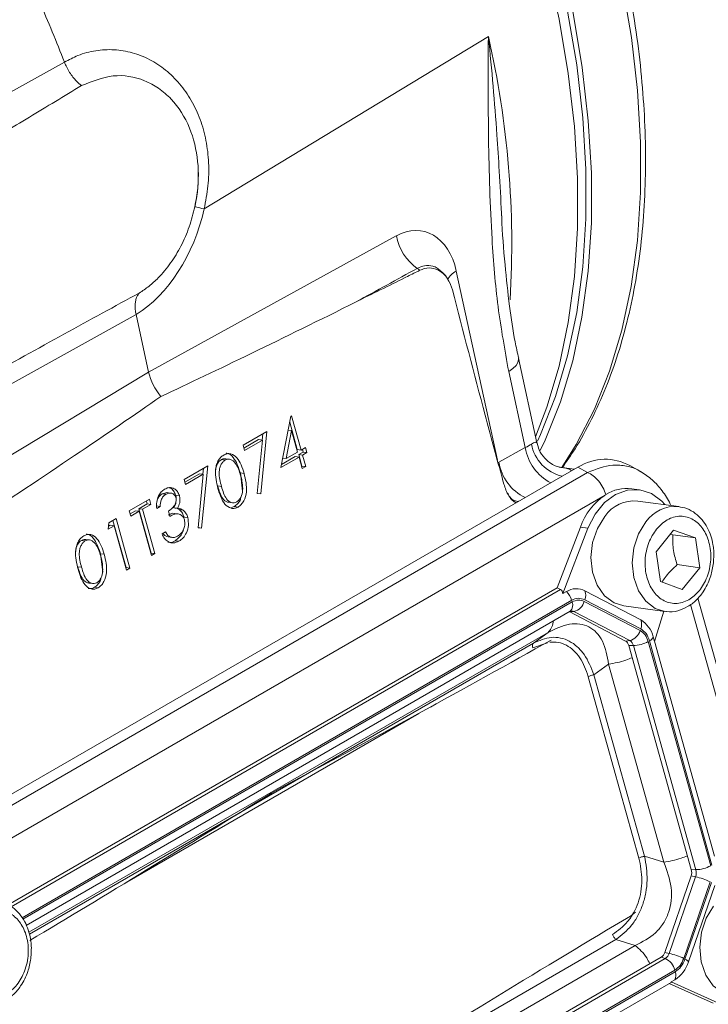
# Model space of a CAD drawing. Header units: inches. Extents: x 0.3 to 33.9, y 0.2 to 21.6.
# Tile 25 of 27: x 31.1 to 32.3, y 17.5 to 19.3. Entities that reach past the tile are written whole.
import ezdxf

# ---------------------------------------------------------------- set-up
doc = ezdxf.new("R2010")
doc.units = ezdxf.units.IN
doc.header["$MEASUREMENT"] = 0

msp = doc.modelspace()

# ---------------------------------------------------------------- linework, layer by layer
at = {"color": 7, "linetype": 'Continuous', "lineweight": 15}
for p, q in [((31.9258, 19.2216), (31.4289, 18.9205)), ((31.1846, 19.177), (31.1846, 19.177)), ((31.9488, 18.9128), (31.949, 18.9082)), ((31.3317, 18.6353), (31.7649, 18.8735)), ((31.3099, 18.7357), (30.6509, 18.3701)), ((31.3317, 18.6353), (31.3099, 18.7357)), ((31.3099, 18.7357), (31.3099, 18.7357)), ((32.0106, 18.5115), (31.9785, 18.6594)), ((30.878, 18.3615), (31.3317, 18.6353)), ((31.9904, 18.5032), (31.9614, 18.6365)), ((31.563, 18.4683), (31.5805, 18.5581)), ((31.5805, 18.5581), (31.5817, 18.5588)), ((31.5817, 18.5588), (31.5984, 18.499)), ((31.5785, 18.5476), (31.5918, 18.4999)), ((31.4971, 18.5073), (31.5384, 18.5312)), ((31.5241, 18.5173), (31.4984, 18.5025)), ((31.5241, 18.5173), (31.5307, 18.5164)), ((31.5384, 18.5312), (31.5278, 18.4223)), ((31.5313, 18.5271), (31.5303, 18.5165)), ((31.5819, 18.533), (31.5723, 18.484)), ((31.5758, 18.5338), (31.5819, 18.533)), ((31.5924, 18.4955), (31.5819, 18.533)), ((31.4995, 18.4985), (31.4971, 18.5073)), ((31.5307, 18.5164), (31.4995, 18.4985)), ((31.5216, 18.423), (31.5307, 18.5164)), ((31.5918, 18.4999), (31.5984, 18.499)), ((31.5984, 18.499), (31.6061, 18.5035)), ((31.6007, 18.5003), (31.602, 18.4955)), ((31.6061, 18.5035), (31.6086, 18.4946)), ((31.9442, 18.4778), (31.9904, 18.5032)), ((31.4732, 18.483), (31.4666, 18.4838)), ((31.5948, 18.4867), (31.563, 18.4683)), ((31.5882, 18.4876), (31.564, 18.4736)), ((31.5662, 18.4848), (31.5723, 18.484)), ((31.5723, 18.484), (31.5924, 18.4955)), ((31.5882, 18.4876), (31.5948, 18.4867)), ((31.602, 18.4955), (31.5942, 18.491)), ((31.5942, 18.491), (31.5998, 18.4711)), ((31.5942, 18.491), (31.6008, 18.4901)), ((31.6004, 18.4667), (31.5948, 18.4867)), ((31.6086, 18.4946), (31.6008, 18.4901)), ((31.6008, 18.4901), (31.6064, 18.4702)), ((31.602, 18.4955), (31.6086, 18.4946)), ((32.0822, 18.4691), (30.8856, 17.7783)), ((31.3937, 18.4477), (31.4351, 18.4715)), ((31.4351, 18.4715), (31.4244, 18.3626)), ((31.428, 18.4674), (31.4269, 18.4568)), ((31.459, 18.4823), (31.4656, 18.4815)), ((31.5998, 18.4711), (31.5992, 18.4708)), ((31.5998, 18.4711), (31.6064, 18.4702)), ((31.6064, 18.4702), (31.6004, 18.4667)), ((32.0763, 18.4657), (32.05, 18.4692)), ((32.0822, 18.4691), (32.0992, 18.4597)), ((32.1918, 18.4616), (32.1731, 18.4719)), ((32.0992, 18.4597), (30.91, 17.7731)), ((31.4207, 18.4577), (31.3951, 18.4429)), ((31.4273, 18.4568), (31.3962, 18.4388)), ((31.4182, 18.3633), (31.4273, 18.4568)), ((31.4207, 18.4577), (31.4273, 18.4568)), ((31.4922, 18.4591), (31.4961, 18.4269)), ((31.4922, 18.4591), (31.4988, 18.4582)), ((31.3962, 18.4388), (31.3937, 18.4477)), ((31.4526, 18.4362), (31.4592, 18.4353)), ((32.1897, 18.4297), (32.1765, 18.4315)), ((32.1299, 18.4203), (30.943, 17.7351)), ((31.3643, 18.4248), (31.3557, 18.4227)), ((31.3557, 18.4227), (31.3623, 18.4218)), ((31.3709, 18.4239), (31.3623, 18.425)), ((31.379, 18.4204), (31.3856, 18.4195)), ((31.5216, 18.4231), (31.5278, 18.4223)), ((31.5278, 18.4223), (31.5216, 18.423)), ((31.2981, 18.3925), (31.3334, 18.4129)), ((31.3293, 18.4049), (31.3147, 18.3964)), ((31.3359, 18.404), (31.3213, 18.3956)), ((31.328, 18.4097), (31.3293, 18.4049)), ((31.3293, 18.4049), (31.3359, 18.404)), ((31.3334, 18.4129), (31.3359, 18.404)), ((31.3453, 18.4013), (31.3519, 18.4004)), ((31.3519, 18.4004), (31.3459, 18.3969)), ((31.3761, 18.3981), (31.3827, 18.3972)), ((31.3784, 18.3977), (31.3808, 18.3973)), ((31.3815, 18.3971), (31.3854, 18.3949)), ((31.4717, 18.4078), (31.4783, 18.4069)), ((31.4816, 18.4003), (31.4755, 18.3981)), ((31.4816, 18.4003), (31.4882, 18.3994)), ((32.259, 18.4003), (32.187, 18.4099)), ((31.3006, 18.3836), (31.2981, 18.3925)), ((31.3086, 18.393), (31.2995, 18.3877)), ((31.3152, 18.3921), (31.3006, 18.3836)), ((31.3086, 18.393), (31.3152, 18.3921)), ((31.3147, 18.3964), (31.3363, 18.319)), ((31.3147, 18.3964), (31.3213, 18.3956)), ((31.3368, 18.3146), (31.3152, 18.3921)), ((31.3213, 18.3956), (31.3429, 18.3181)), ((31.3687, 18.3831), (31.3663, 18.392)), ((31.3836, 18.3873), (31.377, 18.3882)), ((31.3854, 18.3949), (31.392, 18.394)), ((31.3937, 18.3819), (31.4003, 18.381)), ((31.261, 18.3608), (31.2625, 18.3719)), ((31.2713, 18.3667), (31.261, 18.3608)), ((31.2647, 18.3676), (31.2617, 18.3658)), ((31.2625, 18.3719), (31.2749, 18.3791)), ((31.2647, 18.3676), (31.2713, 18.3667)), ((31.2694, 18.3759), (31.2923, 18.2936)), ((31.2929, 18.2893), (31.2713, 18.3667)), ((31.2749, 18.3791), (31.2989, 18.2927)), ((31.4182, 18.3634), (31.4244, 18.3626)), ((31.4244, 18.3626), (31.4182, 18.3633)), ((32.0462, 18.2584), (32.0868, 18.3643)), ((32.1, 18.3626), (32.0561, 18.248)), ((32.1, 18.3626), (32.0868, 18.3643)), ((31.3553, 18.3523), (31.3614, 18.3558)), ((31.3634, 18.3477), (31.37, 18.3469)), ((31.3659, 18.3471), (31.3725, 18.3462)), ((32.219, 18.3209), (32.2497, 18.3591)), ((32.2441, 18.3521), (32.2484, 18.3506)), ((32.288, 18.3453), (32.2484, 18.3506)), ((32.2497, 18.3591), (32.288, 18.3453)), ((32.288, 18.3453), (32.2955, 18.2934)), ((31.2144, 18.3411), (31.221, 18.3403)), ((31.2286, 18.3418), (31.222, 18.3426)), ((31.3782, 18.3406), (31.3848, 18.3398)), ((31.2476, 18.3179), (31.2515, 18.2857)), ((31.2476, 18.3179), (31.2542, 18.317)), ((31.3363, 18.319), (31.3357, 18.3187)), ((31.3363, 18.319), (31.3429, 18.3181)), ((31.3429, 18.3181), (31.3368, 18.3146)), ((32.2265, 18.269), (32.219, 18.3209)), ((31.208, 18.295), (31.2146, 18.2941)), ((31.2923, 18.2936), (31.2918, 18.2933)), ((31.2923, 18.2936), (31.2989, 18.2927)), ((32.2955, 18.2934), (32.2559, 18.2987)), ((32.2955, 18.2934), (32.2648, 18.2552)), ((31.2989, 18.2927), (31.2929, 18.2893)), ((31.2271, 18.2666), (31.2337, 18.2657)), ((31.2371, 18.2591), (31.2437, 18.2582)), ((32.2648, 18.2552), (32.2265, 18.269)), ((32.0462, 18.2584), (31.0861, 17.7042)), ((32.0462, 18.2584), (32.052, 18.2551)), ((32.0561, 18.248), (32.0624, 18.2517)), ((32.1923, 18.2021), (32.0947, 18.2529)), ((32.1911, 18.1836), (32.0935, 18.2344)), ((32.1921, 18.1864), (32.0944, 18.2373)), ((32.1624, 18.2265), (32.2344, 18.2169)), ((32.4371, 17.7204), (32.2922, 18.2403)), ((31.1179, 17.6683), (32.0689, 18.2173)), ((32.0681, 18.216), (32.0672, 18.2163)), ((32.0681, 18.216), (32.0754, 18.2167)), ((32.1657, 18.1651), (32.0681, 18.216)), ((32.173, 18.1659), (32.0754, 18.2167)), ((32.2162, 18.1646), (32.2324, 18.2172)), ((32.0045, 18.1614), (32.0301, 18.1801)), ((32.1657, 18.1651), (32.173, 18.1659)), ((32.1713, 18.1575), (32.1793, 18.1573)), ((32.2806, 17.7657), (32.1713, 18.1575)), ((32.2886, 17.7655), (32.1793, 18.1573)), ((32.3146, 17.7724), (32.2054, 18.1642)), ((32.3168, 17.7737), (32.2075, 18.1655)), ((32.2162, 18.1646), (32.214, 18.1727)), ((32.321, 17.789), (32.2162, 18.1647)), ((32.1105, 18.1062), (32.1361, 18.1248)), ((32.2327, 17.7786), (32.1361, 18.1248)), ((32.199, 17.789), (32.1105, 18.1062)), ((32.1891, 17.7858), (32.1006, 18.1029)), ((31.8246, 18.0499), (31.8345, 18.0553)), ((32.199, 17.789), (32.2327, 17.7786)), ((32.2806, 17.7657), (32.2886, 17.7655)), ((32.2341, 17.6208), (32.2802, 17.7547)), ((32.242, 17.6193), (32.2881, 17.7531)), ((32.2675, 17.6104), (32.3136, 17.7443)), ((32.2696, 17.6094), (32.3157, 17.7432)), ((32.2802, 17.7547), (32.2881, 17.7531)), ((32.2756, 17.6043), (32.3217, 17.7382)), ((31.2355, 17.7086), (31.2458, 17.7149)), ((32.1833, 17.6913), (32.1741, 17.6843)), ((31.2392, 17.1185), (32.1489, 17.6436)), ((32.1489, 17.6436), (32.1826, 17.6332)), ((31.2502, 17.0949), (32.1826, 17.6332)), ((31.2601, 17.0541), (32.2279, 17.6128)), ((31.2672, 17.0515), (32.2351, 17.6102)), ((32.2279, 17.6128), (32.2351, 17.6102)), ((32.2341, 17.6208), (32.242, 17.6193)), ((31.2839, 17.0312), (32.2518, 17.5899)), ((31.2847, 17.0284), (32.2525, 17.5871)), ((32.2454, 17.5696), (32.2517, 17.5732)), ((31.2897, 17.0169), (32.2453, 17.5686)), ((32.2422, 17.5668), (32.3189, 17.5322)), ((32.2454, 17.5696), (32.3321, 17.5304))]:
    msp.add_line(p, q, dxfattribs=at)
at = {"color": 8, "linetype": 'Continuous', "lineweight": 15}
for p, q in [((31.8698, 18.8119), (31.9416, 18.4812)), ((32.052, 18.2551), (31.0917, 17.7007)), ((32.0715, 18.2364), (31.1105, 17.6816)), ((32.0722, 18.2336), (31.1121, 17.6793)), ((32.4189, 17.7282), (32.2792, 18.2291)), ((32.0301, 18.1801), (31.1225, 17.6561)), ((32.0045, 18.1614), (31.1233, 17.6527)), ((32.0292, 18.1623), (32.0033, 18.1536)), ((31.8041, 18.0386), (31.2937, 17.744))]:
    msp.add_line(p, q, dxfattribs=at)
at = {"color": 8, "linetype": 'Continuous', "lineweight": 15, "flags": 128}
for points in [[(32.0031, 19.8022), (32.0441, 19.7048), (32.0805, 19.6069), (32.112, 19.509), (32.1385, 19.4116), (32.1598, 19.3152), (32.1759, 19.2203), (32.1866, 19.1274), (32.192, 19.0369), (32.1919, 18.9494), (32.1864, 18.8651), (32.1755, 18.7847), (32.1593, 18.7085), (32.1378, 18.6369), (32.1112, 18.5702), (32.0796, 18.5088), (32.0542, 18.4687)], [(32.0082, 18.5223), (32.0282, 18.5741), (32.0495, 18.6457), (32.0656, 18.722), (32.0764, 18.8024), (32.0818, 18.8866), (32.0818, 18.9741), (32.0764, 19.0645), (32.0656, 19.1574), (32.0495, 19.2522), (32.0282, 19.3485), (32.0017, 19.4458), (31.9702, 19.5436), (31.9339, 19.6414), (31.8929, 19.7387)], [(31.9614, 18.6365), (31.9687, 18.6416), (31.9742, 18.6469), (31.9776, 18.6522), (31.9787, 18.6572), (31.9785, 18.6595)], [(32.2344, 18.2169), (32.2176, 18.2221), (32.201, 18.2346), (32.1881, 18.2531), (32.18, 18.2761), (32.1772, 18.3017), (32.1801, 18.3279), (32.1884, 18.3525), (32.2014, 18.3735)]]:
    msp.add_lwpolyline(points, dxfattribs=at)
at = {"color": 7, "linetype": 'Continuous', "lineweight": 15, "flags": 128}
for points in [[(31.9087, 19.7498), (31.9495, 19.6531), (31.9856, 19.5559), (32.0169, 19.4588), (32.0432, 19.3621), (32.0644, 19.2663), (32.0804, 19.1721), (32.0912, 19.0798), (32.0965, 18.9899), (32.0965, 18.903), (32.0912, 18.8193), (32.0804, 18.7394), (32.0644, 18.6636), (32.0432, 18.5924), (32.0169, 18.5261), (32.0115, 18.5145)], [(31.9171, 19.75), (31.9582, 19.6525), (31.9945, 19.5544), (32.026, 19.4564), (32.0525, 19.3589), (32.0738, 19.2624), (32.0899, 19.1674), (32.1006, 19.0743), (32.106, 18.9837), (32.1059, 18.896), (32.1004, 18.8117), (32.0895, 18.7312), (32.0733, 18.6548), (32.0518, 18.5831), (32.0252, 18.5162), (32.0166, 18.498)], [(30.1819, 18.6206), (30.2695, 18.6692), (30.6199, 18.8637), (31.1846, 19.177)], [(31.4289, 18.9205), (31.4249, 18.9214), (31.4214, 18.9222), (31.4185, 18.9229), (31.4161, 18.9235), (31.4143, 18.9239), (31.4131, 18.9242), (31.4126, 18.9243), (31.4127, 18.9243)], [(32.2344, 18.4036), (32.2289, 18.4096), (32.2108, 18.423), (32.1904, 18.4296), (32.169, 18.4291), (32.148, 18.4214), (32.1286, 18.4071), (32.1123, 18.387), (32.1, 18.3626)], [(32.1624, 18.2265), (32.1457, 18.2318), (32.1291, 18.2443), (32.1162, 18.2628), (32.108, 18.2857), (32.1052, 18.3113), (32.1081, 18.3375), (32.1164, 18.3621), (32.1294, 18.3831)], [(32.3525, 17.5451), (32.3357, 17.5503), (32.3191, 17.5628), (32.3062, 17.5813), (32.298, 17.6043), (32.2953, 17.6299), (32.2982, 17.6561), (32.3065, 17.6807), (32.3195, 17.7017)], [(32.2756, 17.6043), (32.2756, 17.6047), (32.2754, 17.6052), (32.275, 17.6058), (32.2743, 17.6064), (32.2734, 17.6071), (32.2723, 17.6078), (32.271, 17.6086), (32.2696, 17.6094)]]:
    msp.add_lwpolyline(points, dxfattribs=at)
at = {"color": 7, "linetype": 'Continuous', "lineweight": 15}
for centre, radius, start, end in [((28.8206, 18.2597), 2.5358, 21.2069, 23.7876), ((31.8536, 18.8901), 0.0902, 190.6189, 234.7443), ((31.7655, 18.7619), 0.0654, 51.6615, 56.5999), ((32.1682, 18.3634), 0.0686, 83.1044, 122.8418), ((32.1941, 18.3262), 0.1139, 124.3243, 160.466), ((32.181, 18.3474), 0.0628, 84.5107, 145.3021), ((32.0797, 18.2237), 0.0329, 62.8785, 121.6138), ((32.0378, 18.2268), 0.035, 15.9069, 45.2449), ((32.0741, 18.2454), 0.0219, 338.2754, 20.1899), ((32.0693, 18.2411), 0.0251, 284.1172, 344.7011), ((32.1718, 18.1945), 0.0219, 338.2754, 20.1899), ((32.169, 18.1622), 0.0461, 13.1609, 59.7478), ((32.1669, 18.1902), 0.0251, 284.1172, 344.7011), ((32.1597, 18.1548), 0.0119, 13.1609, 59.7478), ((32.1663, 18.1543), 0.0134, 13.1609, 59.7478), ((32.1786, 18.2128), 0.0554, 270.7532, 298.9139), ((32.2043, 18.1748), 0.00985, 288.9793, 347.782), ((32.2624, 17.7608), 0.0189, 340.8497, 14.9532), ((32.2681, 17.7601), 0.0212, 340.8497, 14.9532), ((32.2878, 17.821), 0.0554, 270.7532, 298.9139), ((32.2667, 17.6504), 0.1049, 63.4662, 78.2457), ((32.2201, 17.6252), 0.0147, 302.2718, 342.7161), ((32.2263, 17.6242), 0.0165, 302.2718, 342.7161), ((32.222, 17.5825), 0.0307, 14.0116, 64.7901), ((32.2206, 17.5165), 0.1049, 63.4662, 78.2457), ((32.2214, 17.6212), 0.0568, 302.2718, 342.7161), ((32.2361, 17.5812), 0.0175, 332.8192, 20.0046)]:
    msp.add_arc(centre, radius, start, end, dxfattribs=at)
at = {"color": 8, "linetype": 'Continuous', "lineweight": 15}
for centre, radius, start, end in [((30.3507, 18.8604), 1.616, 356.5011, 12.9142), ((31.8865, 18.7792), 0.0367, 117.1044, 151.9201), ((32.0739, 18.517), 0.0847, 189.3937, 242.5585), ((32.0707, 18.5223), 0.0708, 190.5151, 256.9713), ((32.0272, 18.4914), 0.0841, 189.2751, 243.7411), ((32.2531, 18.3377), 0.0629, 85.333, 145.257), ((32.059, 18.2278), 0.0144, 313.0806, 23.6391), ((32.0711, 18.2086), 0.0092, 62.2561, 97.8212)]:
    msp.add_arc(centre, radius, start, end, dxfattribs=at)
at = {"color": 7, "linetype": 'Continuous', "lineweight": 15}
for centre, major_axis, ratio, start_param, end_param in [((31.2595, 18.9601), (0.0518, 0.2449), 0.694591, 3.724118, 4.697841), ((31.786, 18.7615), (0.0254, 0.12), 0.694591, 5.286538, 6.822428), ((43.1944, 25.1258), (26.0548, 14.2996), 0.001855, 4.254254, 4.258813), ((30.6366, 18.3296), (1.2108, 0.6996), 0.039195, 0.953123, 1.20548), ((32.1797, 19.0692), (1.1278, 0.5937), 0.043434, 3.867501, 4.245258), ((31.3725, 18.6253), (-0.03, 0.052), 0.577997, 1.066201, 1.88875), ((30.5272, 18.1152), (1.0999, 0.6937), 0.041726, 5.157663, 5.53542), ((31.9484, 18.5033), (0.0604, 0.0165), 0.233034, 5.414892, 5.703617), ((32.1192, 18.3223), (0.0252, 0.1595), 0.72645, 6.025237, 6.814436), ((32.0389, 18.2274), (0.0126, 0.0279), 0.440898, 5.715941, 6.239631), ((31.3258, 17.8451), (1.2307, 0.6478), 0.039805, 4.871764, 5.305992), ((31.7323, 18.0797), (1.2002, 0.7569), 0.03824, 4.157286, 4.532989), ((31.5033, 17.2089), (1.2002, 0.7569), 0.03824, 0.953773, 1.391397), ((32.22, 17.5782), (0.0256, -0.0093), 0.127893, 6.17654, 6.455965)]:
    msp.add_ellipse(centre, major_axis=major_axis, ratio=ratio, start_param=start_param, end_param=end_param, dxfattribs=at)
for points, knots in [([(32.0553, 18.4685), (32.0628, 18.4793), (32.0813, 18.5056), (32.1067, 18.5523), (32.1318, 18.6077), (32.1531, 18.6668), (32.1705, 18.7293), (32.1841, 18.7949), (32.1938, 18.8635), (32.1995, 18.9346), (32.2013, 19.0081), (32.1992, 19.0837), (32.1932, 19.161), (32.1834, 19.2398), (32.1698, 19.3198), (32.1525, 19.4006), (32.1317, 19.4818), (32.1075, 19.5629), (32.0801, 19.6434), (32.0499, 19.7222), (32.0272, 19.7776), (32.0139, 19.8064), (32.0122, 19.81)], [0, 0, 0, 0, 0.036765, 0.09034, 0.143994, 0.197701, 0.251439, 0.305187, 0.358926, 0.412642, 0.466319, 0.519944, 0.573504, 0.626984, 0.68036, 0.733597, 0.786642, 0.839399, 0.891692, 0.943157, 0.992885, 1, 1, 1, 1]), ([(31.9614, 18.6365), (31.9546, 18.6739), (31.9409, 18.7492), (31.93, 18.8857), (31.9252, 19.0431), (31.9255, 19.1617), (31.9258, 19.2212), (31.9258, 19.2216)], [0, 0, 0, 0, 0.200948, 0.404035, 0.700761, 0.998253, 1, 1, 1, 1]), ([(31.1846, 19.177), (31.1924, 19.1811), (31.2099, 19.1904), (31.2393, 19.198), (31.2714, 19.1998), (31.3034, 19.1944), (31.3339, 19.1825), (31.3619, 19.164), (31.3866, 19.14), (31.4071, 19.1107), (31.4228, 19.0772), (31.433, 19.0403), (31.4376, 19.001), (31.4367, 18.9606), (31.4315, 18.9339), (31.4289, 18.9205)], [0, 0, 0, 0, 0.063203, 0.143144, 0.223081, 0.302355, 0.381619, 0.459397, 0.53716, 0.614037, 0.690903, 0.767944, 0.844988, 0.922487, 1, 1, 1, 1]), ([(31.1846, 19.177), (31.1859, 19.174), (31.1885, 19.1679), (31.1935, 19.1591), (31.1993, 19.1508), (31.2063, 19.1428), (31.2115, 19.1384), (31.2144, 19.136)], [0, 0, 0, 0, 0.188169, 0.381797, 0.569966, 0.763589, 1, 1, 1, 1]), ([(31.2144, 19.136), (31.2327, 19.1433), (31.2694, 19.1581), (31.3163, 19.15), (31.3496, 19.1322), (31.3785, 19.1075), (31.4054, 19.0655), (31.42, 19.005), (31.419, 18.9566), (31.4139, 18.9305), (31.4127, 18.9243)], [0, 0, 0, 0, 0.1714813, 0.3434446, 0.4274859, 0.5114925, 0.6703011, 0.8160925, 0.956417, 1, 1, 1, 1]), ([(30.9859, 18.9985), (31.0014, 19.0077), (31.0472, 19.0351), (31.1234, 19.0808), (31.1841, 19.1176), (31.2144, 19.136)], [0, 0, 0, 0, 0.202655, 0.601325, 1, 1, 1, 1]), ([(31.4184, 18.9878), (31.4185, 18.9775), (31.4187, 18.9564), (31.4146, 18.9352), (31.4125, 18.9243)], [0, 0, 0, 0, 0.485711, 1, 1, 1, 1]), ([(31.4127, 18.9243), (31.4097, 18.9125), (31.4036, 18.8885), (31.389, 18.8553), (31.3707, 18.825), (31.3514, 18.8021), (31.3327, 18.785), (31.3213, 18.7773), (31.3155, 18.7734)], [0, 0, 0, 0, 0.185043, 0.375456, 0.559982, 0.750094, 0.874229, 1, 1, 1, 1]), ([(31.9788, 18.6596), (31.9767, 18.6691), (31.9701, 18.6986), (31.962, 18.7531), (31.9543, 18.8259), (31.9501, 18.8803), (31.949, 18.9106), (31.949, 18.9128)], [0, 0, 0, 0, 0.11896, 0.368997, 0.653252, 0.974476, 1, 1, 1, 1]), ([(31.8061, 18.8132), (31.8043, 18.8123), (31.7953, 18.8079), (31.7582, 18.7896), (31.7229, 18.772), (31.6948, 18.7581)], [0, 0, 0, 0, 0.048249, 0.242972, 1, 1, 1, 1]), ([(31.8631, 18.7791), (31.861, 18.7852), (31.8567, 18.7975), (31.8448, 18.8106), (31.8303, 18.8175), (31.8167, 18.8176), (31.8089, 18.8143), (31.8061, 18.8132)], [0, 0, 0, 0, 0.2202113, 0.4405799, 0.6609968, 0.8801334, 1, 1, 1, 1]), ([(31.8569, 18.7933), (31.8557, 18.796), (31.8524, 18.8032), (31.8465, 18.8085), (31.8428, 18.8117)], [0, 0, 0, 0, 0.377585, 1, 1, 1, 1]), ([(31.9529, 18.4396), (31.9515, 18.4448), (31.9405, 18.4849), (31.9098, 18.5976), (31.8819, 18.7059), (31.8631, 18.7791)], [0, 0, 0, 0, 0.0467735, 0.3555451, 1, 1, 1, 1]), ([(31.3155, 18.7734), (31.3148, 18.7725), (31.3132, 18.7706), (31.311, 18.7664), (31.3091, 18.7607), (31.3081, 18.7531), (31.3082, 18.7447), (31.3093, 18.7387), (31.3099, 18.7357)], [0, 0, 0, 0, 0.114538, 0.230247, 0.419935, 0.615121, 0.80481, 1, 1, 1, 1]), ([(32.0499, 18.469), (32.0499, 18.469), (32.0504, 18.469), (32.0488, 18.4693), (32.0441, 18.4708), (32.0347, 18.4753), (32.0235, 18.4848), (32.0144, 18.4976), (32.0121, 18.5075), (32.0112, 18.5116)], [0, 0, 0, 0, 0.001877, 0.114617, 0.225299, 0.386547, 0.596994, 0.829757, 1, 1, 1, 1]), ([(31.4531, 18.4318), (31.4505, 18.4423), (31.4473, 18.4554), (31.4499, 18.4719), (31.4528, 18.4796), (31.4572, 18.4862), (31.461, 18.4888), (31.4629, 18.4902)], [0, 0, 0, 0, 0.498702, 0.624177, 0.749467, 0.874745, 1, 1, 1, 1]), ([(31.4665, 18.4836), (31.4656, 18.4838), (31.4631, 18.4843), (31.4606, 18.4831), (31.459, 18.4823)], [0, 0, 0, 0, 0.360781, 1, 1, 1, 1]), ([(31.4629, 18.4902), (31.465, 18.4911), (31.469, 18.493), (31.4775, 18.4927), (31.4906, 18.4835), (31.4955, 18.4683), (31.4988, 18.4582)], [0, 0, 0, 0, 0.1256001, 0.2511969, 0.5005813, 1, 1, 1, 1]), ([(31.4927, 18.4547), (31.4903, 18.4626), (31.4865, 18.4744), (31.4769, 18.4826), (31.4704, 18.4835), (31.4672, 18.4821), (31.4656, 18.4815)], [0, 0, 0, 0, 0.500072, 0.749021, 0.874598, 1, 1, 1, 1]), ([(31.4673, 18.4933), (31.4678, 18.4933), (31.4724, 18.4933), (31.4839, 18.4838), (31.4889, 18.4689), (31.4922, 18.4591)], [0, 0, 0, 0, 0.036571, 0.3574353, 1, 1, 1, 1]), ([(31.459, 18.4823), (31.4575, 18.4813), (31.4545, 18.4791), (31.4513, 18.4737), (31.4494, 18.4682), (31.449, 18.4645), (31.4489, 18.463)], [0, 0, 0, 0, 0.270235, 0.540773, 0.810925, 1, 1, 1, 1]), ([(31.4656, 18.4815), (31.4641, 18.4804), (31.4611, 18.4782), (31.4579, 18.4728), (31.4558, 18.4667), (31.4543, 18.4536), (31.457, 18.4434), (31.4592, 18.4353)], [0, 0, 0, 0, 0.125139, 0.250418, 0.375519, 0.500847, 1, 1, 1, 1]), ([(31.4988, 18.4582), (31.5013, 18.4476), (31.5051, 18.4317), (31.4999, 18.4122), (31.494, 18.4035), (31.4902, 18.4008), (31.4882, 18.3994)], [0, 0, 0, 0, 0.4994065, 0.7487427, 0.8743724, 1, 1, 1, 1]), ([(31.4963, 18.4316), (31.496, 18.436), (31.4955, 18.444), (31.4936, 18.4514), (31.4927, 18.4547)], [0, 0, 0, 0, 0.5595988, 1, 1, 1, 1]), ([(32.2446, 18.4022), (32.2443, 18.403), (32.2408, 18.4126), (32.23, 18.4281), (32.2129, 18.448), (32.1989, 18.457), (32.1918, 18.4616)], [0, 0, 0, 0, 0.0292, 0.354176, 0.676841, 1, 1, 1, 1]), ([(31.3597, 18.4306), (31.3625, 18.4318), (31.3682, 18.4342), (31.3762, 18.4324), (31.3825, 18.4272), (31.3845, 18.4221), (31.3856, 18.4195)], [0, 0, 0, 0, 0.280085, 0.559868, 0.780099, 1, 1, 1, 1]), ([(31.3648, 18.4335), (31.3666, 18.4333), (31.3706, 18.4328), (31.3759, 18.428), (31.3779, 18.4229), (31.379, 18.4204)], [0, 0, 0, 0, 0.282676, 0.641607, 1, 1, 1, 1]), ([(31.4526, 18.4362), (31.4549, 18.4283), (31.4583, 18.4165), (31.4672, 18.4083), (31.4711, 18.408), (31.4718, 18.408)], [0, 0, 0, 0, 0.623972, 0.934273, 1, 1, 1, 1]), ([(31.4882, 18.3994), (31.4862, 18.3985), (31.4822, 18.3967), (31.4738, 18.3971), (31.4646, 18.4037), (31.4576, 18.4169), (31.4546, 18.4268), (31.4531, 18.4318)], [0, 0, 0, 0, 0.1251812, 0.250351, 0.4987777, 0.7489456, 1, 1, 1, 1]), ([(31.4592, 18.4353), (31.4615, 18.4273), (31.4649, 18.4153), (31.4746, 18.4072), (31.4812, 18.4064), (31.4844, 18.4077), (31.486, 18.4084)], [0, 0, 0, 0, 0.500291, 0.749086, 0.874606, 1, 1, 1, 1]), ([(31.486, 18.4084), (31.4877, 18.4098), (31.4912, 18.4125), (31.4955, 18.4207), (31.496, 18.4274), (31.4963, 18.4316)], [0, 0, 0, 0, 0.280257, 0.560781, 1, 1, 1, 1]), ([(31.974, 18.4067), (31.972, 18.408), (31.9646, 18.4129), (31.9576, 18.4252), (31.9541, 18.436), (31.9529, 18.4396)], [0, 0, 0, 0, 0.196628, 0.739481, 1, 1, 1, 1]), ([(31.3459, 18.3969), (31.3457, 18.4007), (31.3454, 18.4082), (31.3485, 18.4185), (31.3536, 18.4263), (31.3577, 18.4292), (31.3597, 18.4306)], [0, 0, 0, 0, 0.280288, 0.55968, 0.779747, 1, 1, 1, 1]), ([(31.3557, 18.4227), (31.3539, 18.4215), (31.3505, 18.4192), (31.3485, 18.415), (31.3474, 18.4129)], [0, 0, 0, 0, 0.511437, 1, 1, 1, 1]), ([(31.3623, 18.4218), (31.3606, 18.4206), (31.3572, 18.4182), (31.3528, 18.4107), (31.3523, 18.4043), (31.3519, 18.4004)], [0, 0, 0, 0, 0.280636, 0.5603644, 1, 1, 1, 1]), ([(31.3795, 18.4161), (31.3786, 18.4181), (31.3766, 18.4223), (31.3699, 18.4249), (31.3652, 18.423), (31.3623, 18.4218)], [0, 0, 0, 0, 0.278859, 0.560074, 1, 1, 1, 1]), ([(31.3663, 18.392), (31.3699, 18.3946), (31.3754, 18.3986), (31.3796, 18.4069), (31.3803, 18.4123), (31.3798, 18.4148), (31.3795, 18.4161)], [0, 0, 0, 0, 0.499418, 0.749016, 0.874544, 1, 1, 1, 1]), ([(31.379, 18.4204), (31.3795, 18.4183), (31.3802, 18.416), (31.38, 18.4135), (31.3799, 18.4131)], [0, 0, 0, 0, 0.869559, 1, 1, 1, 1]), ([(31.3856, 18.4195), (31.386, 18.4174), (31.3869, 18.4133), (31.3863, 18.4053), (31.3841, 18.4003), (31.3827, 18.3972)], [0, 0, 0, 0, 0.280508, 0.560792, 1, 1, 1, 1]), ([(31.4935, 18.4177), (31.493, 18.4154), (31.4919, 18.4104), (31.4873, 18.4044), (31.4835, 18.4017), (31.4816, 18.4003)], [0, 0, 0, 0, 0.291674, 0.64584, 1, 1, 1, 1]), ([(31.9719, 18.4102), (31.9716, 18.4102), (31.9708, 18.4103), (31.9669, 18.4131), (31.9622, 18.4177), (31.96, 18.4227), (31.9595, 18.4238)], [0, 0, 0, 0, 0.270291, 0.609817, 0.920436, 1, 1, 1, 1]), ([(31.3796, 18.4082), (31.3796, 18.408), (31.3794, 18.4044), (31.3777, 18.4011), (31.3761, 18.3981)], [0, 0, 0, 0, 0.059117, 1, 1, 1, 1]), ([(31.3827, 18.3972), (31.3845, 18.3971), (31.3879, 18.3968), (31.3908, 18.3949), (31.392, 18.394)], [0, 0, 0, 0, 0.559795, 1, 1, 1, 1]), ([(32.3191, 18.2989), (32.3197, 18.3073), (32.3206, 18.3191), (32.3184, 18.3359), (32.315, 18.3494), (32.3087, 18.3641), (32.2997, 18.3776), (32.2878, 18.389), (32.2737, 18.3974), (32.2631, 18.3992), (32.258, 18.4001)], [0, 0, 0, 0, 0.1767978, 0.2462756, 0.3607949, 0.4782036, 0.6033707, 0.7342089, 0.8715353, 1, 1, 1, 1]), ([(31.377, 18.3881), (31.3769, 18.3882), (31.3737, 18.3897), (31.3701, 18.3875), (31.3666, 18.3853)], [0, 0, 0, 0, 0.0213506, 1, 1, 1, 1]), ([(31.3945, 18.3768), (31.394, 18.3783), (31.3929, 18.3811), (31.3893, 18.3854), (31.381, 18.3892), (31.3736, 18.3856), (31.3687, 18.3831)], [0, 0, 0, 0, 0.125587, 0.251191, 0.500605, 1, 1, 1, 1]), ([(31.4003, 18.381), (31.401, 18.3765), (31.4024, 18.3675), (31.3987, 18.3545), (31.3924, 18.345), (31.3874, 18.3415), (31.3848, 18.3398)], [0, 0, 0, 0, 0.279304, 0.558838, 0.779277, 1, 1, 1, 1]), ([(31.3854, 18.3949), (31.3874, 18.393), (31.3911, 18.3896), (31.3929, 18.3843), (31.3937, 18.3819)], [0, 0, 0, 0, 0.559419, 1, 1, 1, 1]), ([(31.392, 18.394), (31.394, 18.3921), (31.3977, 18.3888), (31.3995, 18.3834), (31.4003, 18.381)], [0, 0, 0, 0, 0.5594191, 1, 1, 1, 1]), ([(32.2198, 18.3609), (32.2257, 18.3669), (32.2349, 18.3763), (32.2498, 18.3822), (32.2616, 18.3839), (32.2732, 18.3823), (32.2872, 18.3764), (32.3019, 18.3625), (32.3111, 18.3421), (32.3146, 18.323), (32.315, 18.3074), (32.3129, 18.2918), (32.3072, 18.2727), (32.2956, 18.2522), (32.2794, 18.2382), (32.2648, 18.2321), (32.2529, 18.2304), (32.2413, 18.232), (32.2273, 18.238), (32.2126, 18.2518), (32.2033, 18.2723), (32.1999, 18.2913), (32.1995, 18.3069), (32.2017, 18.3225), (32.2071, 18.3418), (32.2148, 18.3533), (32.2198, 18.3609)], [0, 0, 0, 0, 0.059864, 0.09209, 0.125, 0.15791, 0.190136, 0.25, 0.309864, 0.34209, 0.375, 0.40791, 0.440136, 0.5, 0.559864, 0.59209, 0.625, 0.65791, 0.690136, 0.75, 0.809864, 0.84209, 0.875, 0.90791, 0.940136, 1, 1, 1, 1]), ([(31.3825, 18.3487), (31.3848, 18.3502), (31.3893, 18.3533), (31.3937, 18.361), (31.3958, 18.3694), (31.3949, 18.3743), (31.3945, 18.3768)], [0, 0, 0, 0, 0.2805991, 0.5601509, 0.7803026, 1, 1, 1, 1]), ([(31.2086, 18.2906), (31.2059, 18.3011), (31.2027, 18.3142), (31.2053, 18.3307), (31.2082, 18.3384), (31.2126, 18.345), (31.2164, 18.3477), (31.2183, 18.349)], [0, 0, 0, 0, 0.498702, 0.624177, 0.749467, 0.874745, 1, 1, 1, 1]), ([(31.2183, 18.349), (31.2204, 18.3499), (31.2244, 18.3518), (31.2329, 18.3515), (31.246, 18.3423), (31.2509, 18.3271), (31.2542, 18.317)], [0, 0, 0, 0, 0.1256, 0.251197, 0.500581, 1, 1, 1, 1]), ([(31.2227, 18.3521), (31.2232, 18.3521), (31.2278, 18.3521), (31.2394, 18.3426), (31.2443, 18.3277), (31.2476, 18.3179)], [0, 0, 0, 0, 0.036571, 0.357435, 1, 1, 1, 1]), ([(31.3848, 18.3398), (31.3817, 18.3383), (31.3753, 18.3355), (31.3662, 18.3379), (31.3595, 18.3442), (31.3567, 18.3496), (31.3553, 18.3523)], [0, 0, 0, 0, 0.279886, 0.558979, 0.779263, 1, 1, 1, 1]), ([(31.3572, 18.3533), (31.3578, 18.3524), (31.3594, 18.3499), (31.3618, 18.3486), (31.3634, 18.3477)], [0, 0, 0, 0, 0.358787, 1, 1, 1, 1]), ([(31.3614, 18.3558), (31.3627, 18.3536), (31.365, 18.3498), (31.3685, 18.3477), (31.37, 18.3469)], [0, 0, 0, 0, 0.560694, 1, 1, 1, 1]), ([(31.37, 18.3469), (31.3723, 18.3464), (31.3765, 18.3456), (31.3807, 18.3477), (31.3825, 18.3487)], [0, 0, 0, 0, 0.558748, 1, 1, 1, 1]), ([(31.3926, 18.3602), (31.3922, 18.3584), (31.391, 18.353), (31.3857, 18.346), (31.3807, 18.3424), (31.3782, 18.3406)], [0, 0, 0, 0, 0.199692, 0.599588, 1, 1, 1, 1]), ([(32.2484, 18.3506), (32.2483, 18.3415), (32.2481, 18.3246), (32.2534, 18.3069), (32.2559, 18.2987)], [0, 0, 0, 0, 0.534747, 1, 1, 1, 1]), ([(31.2144, 18.3411), (31.2129, 18.3401), (31.21, 18.3379), (31.2067, 18.3325), (31.2048, 18.327), (31.2044, 18.3233), (31.2043, 18.3218)], [0, 0, 0, 0, 0.270235, 0.540773, 0.810925, 1, 1, 1, 1]), ([(31.221, 18.3403), (31.2195, 18.3392), (31.2166, 18.337), (31.2133, 18.3316), (31.2112, 18.3255), (31.2097, 18.3124), (31.2124, 18.3022), (31.2146, 18.2941)], [0, 0, 0, 0, 0.125139, 0.250418, 0.375519, 0.500847, 1, 1, 1, 1]), ([(31.2219, 18.3424), (31.221, 18.3426), (31.2185, 18.3431), (31.216, 18.3419), (31.2144, 18.3411)], [0, 0, 0, 0, 0.360781, 1, 1, 1, 1]), ([(31.2482, 18.3135), (31.2457, 18.3214), (31.242, 18.3332), (31.2324, 18.3414), (31.2258, 18.3423), (31.2226, 18.3409), (31.221, 18.3403)], [0, 0, 0, 0, 0.500072, 0.749021, 0.874598, 1, 1, 1, 1]), ([(31.3782, 18.3406), (31.375, 18.3389), (31.3708, 18.3366), (31.3667, 18.3379), (31.3657, 18.3382)], [0, 0, 0, 0, 0.759527, 1, 1, 1, 1]), ([(31.2542, 18.317), (31.2567, 18.3064), (31.2605, 18.2905), (31.2553, 18.271), (31.2494, 18.2623), (31.2456, 18.2596), (31.2437, 18.2582)], [0, 0, 0, 0, 0.4994065, 0.7487427, 0.8743724, 1, 1, 1, 1]), ([(31.2517, 18.2904), (31.2514, 18.2948), (31.251, 18.3028), (31.249, 18.3103), (31.2482, 18.3135)], [0, 0, 0, 0, 0.559599, 1, 1, 1, 1]), ([(31.208, 18.295), (31.2103, 18.2871), (31.2137, 18.2753), (31.2226, 18.2671), (31.2265, 18.2668), (31.2272, 18.2668)], [0, 0, 0, 0, 0.623972, 0.934273, 1, 1, 1, 1]), ([(31.2146, 18.2941), (31.2169, 18.2861), (31.2203, 18.2741), (31.2301, 18.266), (31.2366, 18.2652), (31.2398, 18.2665), (31.2414, 18.2672)], [0, 0, 0, 0, 0.500291, 0.749086, 0.874606, 1, 1, 1, 1]), ([(32.2559, 18.2987), (32.2525, 18.2955), (32.2454, 18.289), (32.2369, 18.2792), (32.2317, 18.2721), (32.2297, 18.2685), (32.2294, 18.268)], [0, 0, 0, 0, 0.326916, 0.660921, 0.945551, 1, 1, 1, 1]), ([(32.2345, 18.2173), (32.2355, 18.217), (32.2428, 18.2151), (32.2568, 18.2175), (32.2743, 18.2244), (32.2894, 18.2359), (32.3007, 18.2494), (32.3086, 18.2632), (32.3153, 18.279), (32.3176, 18.2912), (32.3191, 18.2989)], [0, 0, 0, 0, 0.025739, 0.190236, 0.341302, 0.487918, 0.632269, 0.737682, 0.83679, 1, 1, 1, 1]), ([(31.2437, 18.2582), (31.2416, 18.2573), (31.2376, 18.2555), (31.2292, 18.2559), (31.22, 18.2625), (31.2131, 18.2757), (31.2101, 18.2856), (31.2086, 18.2906)], [0, 0, 0, 0, 0.1251812, 0.250351, 0.4987777, 0.7489456, 1, 1, 1, 1]), ([(31.2489, 18.2765), (31.2484, 18.2742), (31.2473, 18.2692), (31.2427, 18.2632), (31.2389, 18.2605), (31.2371, 18.2591)], [0, 0, 0, 0, 0.291674, 0.64584, 1, 1, 1, 1]), ([(31.2414, 18.2672), (31.2431, 18.2686), (31.2466, 18.2713), (31.2509, 18.2795), (31.2514, 18.2862), (31.2517, 18.2904)], [0, 0, 0, 0, 0.280257, 0.560781, 1, 1, 1, 1]), ([(31.2371, 18.2591), (31.235, 18.2581), (31.2315, 18.2564), (31.2279, 18.2568), (31.2264, 18.257)], [0, 0, 0, 0, 0.573378, 1, 1, 1, 1]), ([(32.0688, 18.2172), (32.069, 18.2173), (32.0697, 18.2177), (32.0698, 18.2177), (32.0698, 18.2177)], [0, 0, 0, 0, 0.345192, 1, 1, 1, 1]), ([(32.1361, 18.1248), (32.1336, 18.1389), (32.1298, 18.1599), (32.1155, 18.1803), (32.1019, 18.1908), (32.0857, 18.1958), (32.0612, 18.1956), (32.0426, 18.1863), (32.0301, 18.1801)], [0, 0, 0, 0, 0.257397, 0.381602, 0.5, 0.618394, 0.742603, 1, 1, 1, 1]), ([(32.1105, 18.1062), (32.1055, 18.1187), (32.0979, 18.1377), (32.0815, 18.1558), (32.0675, 18.1657), (32.0521, 18.1712), (32.0305, 18.1728), (32.0148, 18.166), (32.0045, 18.1614)], [0, 0, 0, 0, 0.248977, 0.376059, 0.5, 0.623945, 0.751023, 1, 1, 1, 1]), ([(32.1431, 17.6524), (32.1523, 17.659), (32.1662, 17.6689), (32.1802, 17.6898), (32.1881, 17.7076), (32.193, 17.727), (32.1955, 17.7539), (32.1916, 17.7731), (32.1891, 17.7858)], [0, 0, 0, 0, 0.250062, 0.376147, 0.5, 0.62379, 0.749938, 1, 1, 1, 1]), ([(32.1489, 17.6436), (32.1585, 17.651), (32.173, 17.6621), (32.1876, 17.685), (32.1962, 17.7044), (32.2016, 17.7254), (32.2048, 17.7545), (32.2013, 17.7753), (32.199, 17.789)], [0, 0, 0, 0, 0.248977, 0.376059, 0.5, 0.623945, 0.751023, 1, 1, 1, 1]), ([(32.1826, 17.6332), (32.1951, 17.6394), (32.2138, 17.6485), (32.232, 17.671), (32.2415, 17.6903), (32.2461, 17.7118), (32.2462, 17.7427), (32.2381, 17.7641), (32.2327, 17.7786)], [0, 0, 0, 0, 0.257397, 0.381602, 0.5, 0.618394, 0.742603, 1, 1, 1, 1]), ([(31.1259, 17.61), (31.1265, 17.6185), (31.1274, 17.6303), (31.1251, 17.6471), (31.1218, 17.6606), (31.1154, 17.6753), (31.1064, 17.6888), (31.0945, 17.7001), (31.0804, 17.7085), (31.0699, 17.7104), (31.0648, 17.7112)], [0, 0, 0, 0, 0.1767978, 0.2462756, 0.3607949, 0.4782036, 0.6033707, 0.7342089, 0.8715353, 1, 1, 1, 1]), ([(31.0265, 17.672), (31.0325, 17.6781), (31.0417, 17.6875), (31.0565, 17.6933), (31.0683, 17.6951), (31.08, 17.6935), (31.094, 17.6875), (31.1086, 17.6737), (31.1179, 17.6532), (31.1214, 17.6342), (31.1217, 17.6186), (31.1196, 17.6029), (31.114, 17.5839), (31.1024, 17.5633), (31.0862, 17.5493), (31.0715, 17.5432), (31.0597, 17.5416), (31.048, 17.5431), (31.034, 17.5491), (31.0194, 17.5629), (31.0101, 17.5834), (31.0066, 17.6024), (31.0063, 17.6181), (31.0084, 17.6336), (31.0139, 17.6529), (31.0215, 17.6645), (31.0265, 17.672)], [0, 0, 0, 0, 0.059864, 0.09209, 0.125, 0.15791, 0.190136, 0.25, 0.309864, 0.34209, 0.375, 0.40791, 0.440136, 0.5, 0.559864, 0.59209, 0.625, 0.65791, 0.690136, 0.75, 0.809864, 0.84209, 0.875, 0.90791, 0.940136, 1, 1, 1, 1]), ([(31.0412, 17.5284), (31.0422, 17.5282), (31.0496, 17.5263), (31.0636, 17.5286), (31.0811, 17.5355), (31.0961, 17.547), (31.1074, 17.5605), (31.1154, 17.5743), (31.1221, 17.5901), (31.1244, 17.6024), (31.1259, 17.61)], [0, 0, 0, 0, 0.0257385, 0.1902359, 0.3413021, 0.4879184, 0.6322691, 0.7376818, 0.8367902, 1, 1, 1, 1])]:
    msp.add_open_spline(points, degree=3, knots=knots, dxfattribs=at)
at = {"color": 8, "linetype": 'Continuous', "lineweight": 15}
for points, knots in [([(31.9258, 19.2216), (31.9258, 19.2212), (31.9289, 19.1923), (31.9344, 19.1348), (31.9404, 19.0569), (31.9452, 18.9827), (31.9475, 18.9373), (31.9488, 18.9128)], [0, 0, 0, 0, 0.0032892, 0.2768324, 0.5506498, 0.7566524, 1, 1, 1, 1]), ([(31.8015, 18.8165), (31.8058, 18.8184), (31.8149, 18.8223), (31.8268, 18.8213), (31.8363, 18.8179), (31.8402, 18.8138), (31.8421, 18.8119)], [0, 0, 0, 0, 0.295731, 0.635895, 0.829925, 1, 1, 1, 1]), ([(32.001, 18.5094), (32.0035, 18.5108), (32.0064, 18.5124), (32.0096, 18.5128), (32.0099, 18.512), (32.0102, 18.5114)], [0, 0, 0, 0, 0.4500274, 0.5377417, 1, 1, 1, 1]), ([(32.0499, 18.4692), (32.0508, 18.469), (32.0552, 18.4684), (32.0616, 18.4673), (32.0675, 18.4656), (32.0707, 18.4642), (32.071, 18.463), (32.0711, 18.4627)], [0, 0, 0, 0, 0.07312, 0.377097, 0.686042, 0.93454, 1, 1, 1, 1]), ([(32.192, 18.4611), (32.1913, 18.4616), (32.1839, 18.4669), (32.1675, 18.4713), (32.137, 18.4749), (32.1141, 18.4657), (32.0992, 18.4597)], [0, 0, 0, 0, 0.028829, 0.279061, 0.533025, 1, 1, 1, 1]), ([(31.9721, 18.4108), (31.9739, 18.4099), (31.976, 18.4088), (31.9783, 18.4093), (31.9786, 18.4094)], [0, 0, 0, 0, 0.8486765, 1, 1, 1, 1]), ([(32.0301, 18.1801), (32.0321, 18.1824), (32.0362, 18.1871), (32.039, 18.1945), (32.039, 18.1994), (32.039, 18.2)], [0, 0, 0, 0, 0.463859, 0.927719, 1, 1, 1, 1]), ([(32.1006, 18.1029), (32.0964, 18.1147), (32.0899, 18.1323), (32.0752, 18.1493), (32.0624, 18.1584), (32.0481, 18.1636), (32.038, 18.1635), (32.033, 18.1635)], [0, 0, 0, 0, 0.333443, 0.501571, 0.666721, 0.831788, 1, 1, 1, 1]), ([(32.1361, 18.1248), (32.1411, 18.1257), (32.151, 18.1273), (32.1653, 18.1313), (32.1736, 18.1346), (32.1773, 18.1361)], [0, 0, 0, 0, 0.358746, 0.717491, 1, 1, 1, 1]), ([(32.2327, 17.7786), (32.2376, 17.7794), (32.2475, 17.7811), (32.2619, 17.785), (32.2702, 17.7884), (32.2739, 17.7898)], [0, 0, 0, 0, 0.3587456, 0.7174912, 1, 1, 1, 1]), ([(32.1826, 17.6332), (32.1862, 17.6301), (32.1934, 17.6239), (32.2022, 17.6127), (32.2064, 17.6047), (32.2082, 17.6014)], [0, 0, 0, 0, 0.367133, 0.734266, 1, 1, 1, 1])]:
    msp.add_open_spline(points, degree=3, knots=knots, dxfattribs=at)
at = {"color": 7, "linetype": 'Continuous', "lineweight": 15}
for points in [[(32.131, 18.421), (32.1295, 18.4253), (32.1266, 18.4338), (32.1186, 18.4456), (32.1091, 18.455), (32.1025, 18.4581), (32.0992, 18.4597)], [(32.0715, 18.2364), (32.0753, 18.2381), (32.0831, 18.2414), (32.0907, 18.2387), (32.0944, 18.2373)], [(32.0722, 18.2336), (32.0758, 18.2351), (32.083, 18.2382), (32.09, 18.2357), (32.0935, 18.2344)], [(32.1911, 18.1836), (32.1943, 18.1814), (32.2006, 18.177), (32.2038, 18.1685), (32.2054, 18.1642)], [(32.1921, 18.1864), (32.1955, 18.184), (32.2024, 18.1793), (32.2058, 18.1701), (32.2075, 18.1655)], [(32.0033, 18.1536), (32.0031, 18.1545), (32.0027, 18.1561), (32.0028, 18.1583), (32.0034, 18.1602), (32.0041, 18.161), (32.0045, 18.1614)], [(32.1006, 18.1029), (32.1013, 18.1033), (32.1027, 18.104), (32.1052, 18.105), (32.1079, 18.1057), (32.1097, 18.106), (32.1105, 18.1062)], [(32.1891, 17.7858), (32.1898, 17.7862), (32.1912, 17.7869), (32.1937, 17.7878), (32.1964, 17.7886), (32.1981, 17.7889), (32.199, 17.789)], [(32.1431, 17.6524), (32.1434, 17.6515), (32.1439, 17.6498), (32.1453, 17.6474), (32.147, 17.6453), (32.1482, 17.6442), (32.1489, 17.6436)], [(32.2675, 17.6104), (32.2656, 17.6061), (32.2618, 17.5973), (32.2551, 17.5924), (32.2518, 17.5899)], [(32.2696, 17.6094), (32.2675, 17.6046), (32.2634, 17.5951), (32.2561, 17.5898), (32.2525, 17.5871)]]:
    msp.add_open_spline(points, degree=3, dxfattribs=at)

doc.saveas('drawing.dxf')
